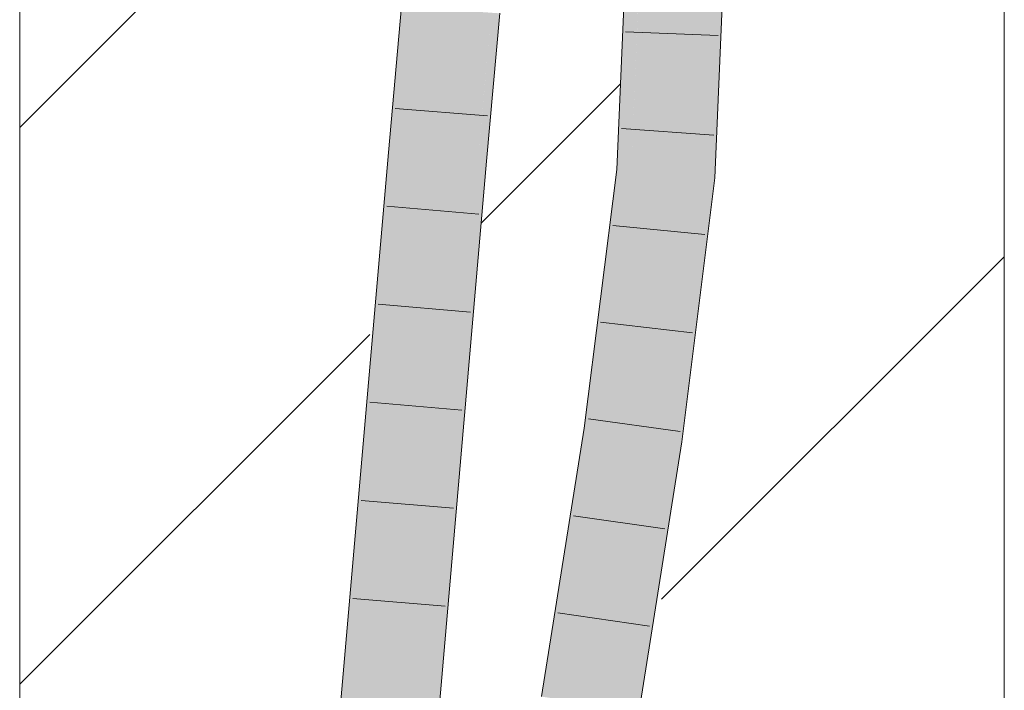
# Model space of a CAD drawing. Extents: x -720 to 300, y 62 to 1107.
# Tile 199 of 250: x 180.98 to 183.48, y 917.72 to 919.42. Entities that reach past the tile are written whole.
import ezdxf
from ezdxf.lldxf.tags import DXFTag

# ---------------------------------------------------------------- set-up
doc = ezdxf.new("R2010")
doc.units = 0
doc.layers.get('0').update_dxf_attribs({"lineweight": 35})
doc.layers.add('E_Detail_Linie_Text_Bem', color=7, linetype='Continuous', lineweight=13)
for name, color, linetype, lineweight, true_color in [('E_Detail_Wandschraffur', 7, 'Continuous', 5, 0xc0c0c0), ('E_Leerrohr 25-A06G9FMB8I', 7, 'Continuous', 9, 0xff8000), ('E_Leerrohr 25-Shading', 7, 'Continuous', 9, 0xff8000)]:
    doc.layers.add(name, color=color, linetype=linetype, lineweight=lineweight, true_color=true_color)
tags = doc.linetypes.add('fein_strichliert', pattern=[4, 1, -2, 1]).pattern_tags.tags
tags[8:9] = [DXFTag(74, 4), DXFTag(75, 0), DXFTag(340, '0'), DXFTag(46, 0.0), DXFTag(50, 0.0), DXFTag(44, 0.0), DXFTag(45, 0.0)]
tags[6:7] = [DXFTag(74, 4), DXFTag(75, 0), DXFTag(340, '0'), DXFTag(46, 0.0), DXFTag(50, 0.0), DXFTag(44, 0.0), DXFTag(45, 0.0)]
tags[4:5] = [DXFTag(74, 4), DXFTag(75, 0), DXFTag(340, '0'), DXFTag(46, 0.0), DXFTag(50, 0.0), DXFTag(44, 0.0), DXFTag(45, 0.0)]

# ---------------------------------------------------------------- blocks, each defined once
blk = doc.blocks.new('Shading-A06G9FD98I', base_point=(248.6315, 750.378))
at = {"layer": 'E_Leerrohr 25-Shading', "color": 43, "true_color": 0xd7ab7f}
for points in [[(182.5071, 919.0403), (182.5213, 919.6251), (182.4964, 919.0412)], [(182.5071, 919.0403), (182.5496, 919.6422), (182.5213, 919.6251), (182.5237, 919.6424)], [(182.556, 919.6421), (182.5496, 919.6422), (182.5254, 919.0387), (182.5071, 919.0403)], [(182.5467, 919.4593), (182.5254, 919.0387), (182.5586, 919.6416), (182.5329, 919.0381)], [(182.7501, 919.1268), (182.7354, 919.6406), (182.7288, 919.0213), (182.7258, 919.4159)], [(182.7354, 919.6406), (182.7501, 919.1268), (182.7372, 919.6406)], [(182.7501, 919.1268), (182.772, 919.6403), (182.7372, 919.6406)], [(181.9182, 919.0837), (181.9377, 919.114), (181.9499, 919.4555), (181.9511, 919.3125)], [(181.9182, 919.0837), (181.9499, 919.4555), (181.9321, 919.2571)], [(181.9607, 919.4547), (181.9499, 919.4555), (181.9511, 919.3125)], [(181.9526, 919.1373), (181.9789, 919.4534), (181.9511, 919.3125), (181.9607, 919.4547)], [(181.9864, 919.4529), (181.9789, 919.4534), (181.9531, 919.0807), (181.9526, 919.1373)], [(182.1657, 919.4401), (182.1627, 919.4402), (182.1433, 919.0642), (182.1292, 919.0654)], [(182.1657, 919.4401), (182.1433, 919.0642), (182.1557, 919.1968)], [(182.1433, 919.0642), (182.1657, 919.0623), (182.1785, 919.4391), (182.1992, 919.4377)], [(182.1785, 919.4391), (182.1657, 919.4401), (182.1557, 919.1968)], [(182.7258, 919.4159), (182.709, 919.0229), (182.7288, 919.0213)], [(181.9377, 919.114), (181.9526, 919.1373), (181.9511, 919.3125)], [(181.9321, 919.2571), (181.9166, 919.0839), (181.9182, 919.0837)], [(181.9479, 919.0812), (181.9526, 919.1373), (181.9355, 919.0822), (181.9377, 919.114)], [(181.9531, 919.0807), (181.9526, 919.1373), (181.9479, 919.0812)], [(182.7501, 919.1268), (182.7288, 919.0213), (182.7455, 919.0198)], [(181.9377, 919.114), (181.9182, 919.0837), (181.9355, 919.0822)], [(181.9166, 919.0839), (181.608, 915.5157), (181.9182, 919.0837), (181.6418, 915.5131)], [(181.9182, 919.0837), (181.6418, 915.5131), (181.8778, 918.2101), (181.6445, 915.5129)], [(181.9355, 919.0822), (181.9182, 919.0837), (181.8778, 918.2101)], [(181.9479, 919.0812), (181.9355, 919.0822), (181.8778, 918.2101)], [(181.8778, 918.2101), (181.9531, 919.0807), (181.9479, 919.0812)], [(182.1156, 918.759), (182.1292, 919.0654), (181.8208, 915.4993)], [(182.1657, 919.0623), (182.1433, 919.0642), (182.0907, 918.1958), (182.1156, 918.759)], [(182.1433, 919.0642), (182.1292, 919.0654), (182.1156, 918.759)], [(182.5071, 919.0403), (182.4964, 919.0412), (182.4333, 918.3811), (182.414, 918.3839)], [(182.5254, 919.0387), (182.5071, 919.0403), (182.4453, 918.3794), (182.4333, 918.3811)], [(182.4816, 918.6782), (182.4453, 918.3794), (182.5329, 919.0377), (182.4502, 918.3787)], [(182.5254, 919.0387), (182.4816, 918.6782), (182.5329, 919.0381), (182.5329, 919.0377)], [(182.709, 919.0229), (182.6252, 918.3538), (182.7091, 919.0229), (182.6275, 918.3535)], [(182.7117, 918.7498), (182.7091, 919.0229), (182.6534, 918.3498), (182.7052, 918.9913)], [(182.7091, 919.0229), (182.7117, 918.7498), (182.7288, 919.0213)], [(182.7117, 918.7498), (182.7455, 919.0198), (182.7288, 919.0213)], [(182.7052, 918.9913), (182.6275, 918.3535), (182.6534, 918.3498)], [(182.0907, 918.1958), (182.1156, 918.759), (181.8347, 915.4982), (181.8208, 915.4993)], [(182.7117, 918.7498), (182.6534, 918.3498), (182.6615, 918.3486)], [(182.414, 918.3839), (182.3056, 917.7016), (182.3597, 917.8088), (182.3419, 917.6964)], [(182.4333, 918.3811), (182.414, 918.3839), (182.3597, 917.8088)], [(182.4453, 918.3794), (182.4333, 918.3811), (182.3597, 917.8088)], [(182.3597, 917.8088), (182.4502, 918.3787), (182.4453, 918.3794)], [(182.622, 918.3192), (182.6252, 918.3538), (182.5168, 917.671)], [(182.5714, 917.7812), (182.6275, 918.3535), (182.622, 918.3192)], [(182.5714, 917.7812), (182.6354, 918.1844), (182.6275, 918.3535), (182.6534, 918.3498)], [(182.6275, 918.3535), (182.6252, 918.3538), (182.622, 918.3192)], [(182.6354, 918.1844), (182.6615, 918.3486), (182.6534, 918.3498)], [(182.5714, 917.7812), (182.622, 918.3192), (182.5517, 917.666), (182.5168, 917.671)], [(182.0907, 918.1958), (181.9138, 916.3318), (181.8573, 915.4965), (181.8402, 915.4978)], [(182.5517, 917.666), (182.5531, 917.6658), (182.5714, 917.7812)]]:
    blk.add_solid(points, dxfattribs=at)
at = {"layer": 'E_Leerrohr 25-Shading', "color": 31, "true_color": 0xfabd7f}
for points in [[(182.5587, 919.6421), (182.5329, 919.0381), (182.6401, 919.4781), (182.5591, 919.0358)], [(182.621, 919.0305), (182.709, 919.0229), (182.647, 919.6414), (182.7354, 919.6406)], [(182.5591, 919.0358), (182.621, 919.0305), (182.6401, 919.4781)], [(181.9864, 919.4529), (181.9531, 919.0807), (182.0365, 919.4493), (182.0072, 919.076)], [(182.0072, 919.076), (182.0412, 919.0731), (182.0365, 919.4493), (182.0745, 919.4466)], [(182.0412, 919.0731), (182.1292, 919.0654), (182.0745, 919.4466), (182.1627, 919.4402)], [(181.9531, 919.0807), (181.8778, 918.2101), (181.7327, 915.5061), (181.699, 915.5087)], [(182.0072, 919.076), (181.9531, 919.0807), (181.7327, 915.5061)], [(182.0412, 919.0731), (182.0072, 919.076), (181.7327, 915.5061)], [(181.7327, 915.5061), (181.8208, 915.4993), (182.0412, 919.0731), (182.1292, 919.0654)], [(182.5591, 919.0358), (182.5329, 919.0381), (182.4502, 918.3787)], [(182.6208, 919.0305), (182.5591, 919.0358), (182.5321, 918.367), (182.4502, 918.3787)], [(182.5321, 918.367), (182.5377, 918.3662), (182.6208, 919.0305), (182.621, 919.0305)], [(182.5377, 918.3662), (182.6252, 918.3538), (182.621, 919.0305), (182.709, 919.0229)], [(182.4502, 918.3787), (182.3597, 917.8088), (182.4294, 917.6837), (182.3452, 917.6959)], [(182.5321, 918.367), (182.4502, 918.3787), (182.4294, 917.6837)], [(182.5377, 918.3662), (182.5321, 918.367), (182.4294, 917.6837)], [(182.4294, 917.6837), (182.5168, 917.671), (182.5377, 918.3662), (182.6252, 918.3538)], [(181.8778, 918.2101), (181.6445, 915.5129), (181.699, 915.5087)], [(182.3597, 917.8088), (182.3419, 917.6964), (182.3452, 917.6959)]]:
    blk.add_solid(points, dxfattribs=at)
blk = doc.blocks.new('Referenz-A06G9FMH8I')
at = {"layer": 'E_Detail_Linie_Text_Bem', "linetype": 'Continuous', "ltscale": 0.13}
for p, q in [((180.9804, 910.0656), (180.9804, 921.8656)), ((183.4804, 921.8656), (183.4804, 881.8656))]:
    blk.add_line(p, q, dxfattribs=at)
at = {"layer": 'E_Detail_Wandschraffur', "linetype": 'ByBlock', "ltscale": 0.13}
for p, q in [((180.9804, 919.1476), (181.9502, 920.1174)), ((182.6103, 917.9491), (183.4804, 918.8192))]:
    blk.add_line(p, q, dxfattribs=at)
at = {"layer": 'E_Detail_Wandschraffur', "linetype": 'fein_strichliert', "ltscale": 0.13}
for p, q in [((182.1521, 918.905), (182.5057, 919.2587)), ((180.9804, 917.7334), (181.8691, 918.6221))]:
    blk.add_line(p, q, dxfattribs=at)
at = {"layer": 'E_Leerrohr 25-A06G9FMB8I', "linetype": 'Continuous', "ltscale": 0.13}
for p, q in [((182.4964, 919.0412), (182.5221, 919.6424)), ((182.7455, 919.0198), (182.772, 919.6403)), ((181.9166, 919.0839), (181.9499, 919.4555)), ((182.1657, 919.0623), (182.1992, 919.4377)), ((182.7536, 919.3813), (182.5188, 919.3909)), ((182.1684, 919.177), (181.9342, 919.1963)), ((182.7427, 919.1279), (182.5083, 919.1448)), ((181.608, 915.5158), (181.9166, 919.0839)), ((181.8573, 915.4965), (182.1657, 919.0623)), ((182.414, 918.3838), (182.4964, 919.0412)), ((182.6615, 918.3486), (182.7455, 919.0198)), ((182.1465, 918.9275), (181.9124, 918.9477)), ((182.72, 918.8761), (182.4861, 918.899)), ((182.125, 918.6785), (181.8908, 918.6986)), ((182.6886, 918.6256), (182.4553, 918.6534)), ((182.1034, 918.4295), (181.8693, 918.4494)), ((182.6572, 918.3751), (182.4245, 918.4077)), ((182.3057, 917.7016), (182.414, 918.3838)), ((182.5531, 917.6658), (182.6615, 918.3486)), ((182.0819, 918.1805), (181.8477, 918.2003)), ((182.6188, 918.1278), (182.3862, 918.161)), ((182.0604, 917.9315), (181.8262, 917.9512)), ((182.5796, 917.8808), (182.347, 917.9142))]:
    blk.add_line(p, q, dxfattribs=at)

msp = doc.modelspace()

# ---------------------------------------------------------------- block references
at = {"color": 8, "lineweight": 25, "ltscale": 0.25, "true_color": 0x808080}
msp.add_blockref('Referenz-A06G9FMH8I', (0, 0), dxfattribs=at)
msp.add_blockref('Shading-A06G9FD98I', (248.6315, 750.378))

doc.saveas('drawing.dxf')
